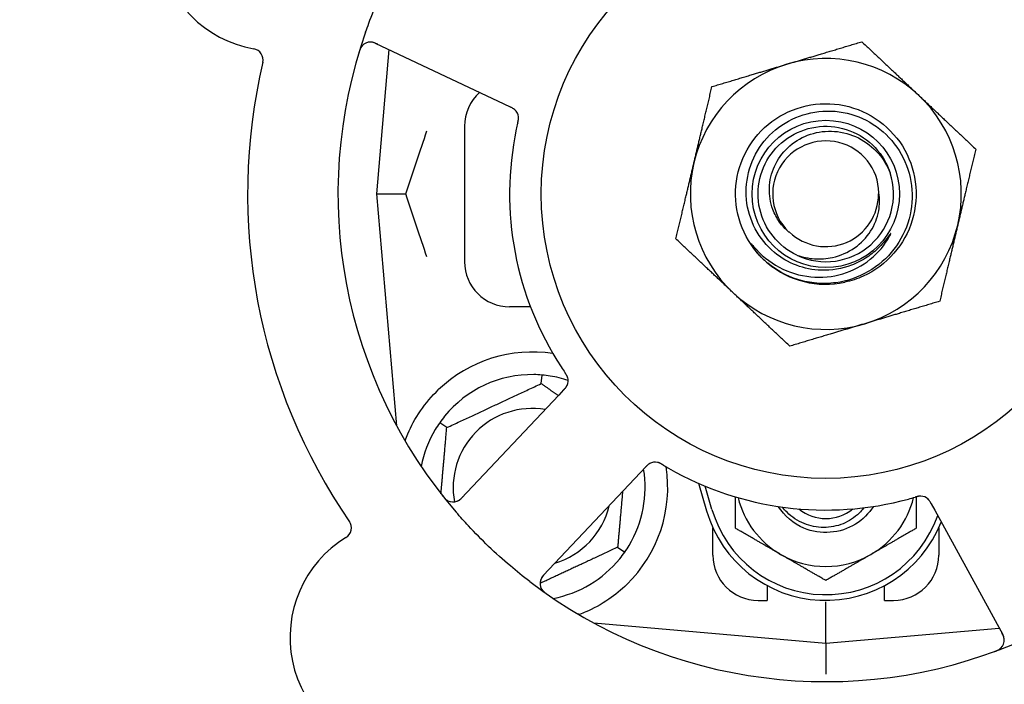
# Model space of a CAD drawing. Header units: inches. Extents: x 18 to 846, y -44 to 561.
# Tile 78 of 256: x 115.67 to 118.39, y 167.84 to 169.68. Entities that reach past the tile are written whole.
import ezdxf

# ---------------------------------------------------------------- set-up
doc = ezdxf.new("R2010")
doc.units = ezdxf.units.IN
doc.header["$LTSCALE"] = 24
doc.header["$MEASUREMENT"] = 0
doc.layers.add('Dimension (ANSI)', color=7, linetype='Continuous', lineweight=25)
doc.layers.add('Visible (ANSI)', color=7, linetype='Continuous', lineweight=30)
doc.styles.add('Note Text (ANSI)', font='tahoma.ttf')
doc.dimstyles.new('SB Fraction-16 (ANSI)', dxfattribs={"dimscale": 24, "dimtxt": 0.125, "dimasz": 0.098425, "dimexe": 0.125, "dimexo": 0.0625, "dimgap": 0.031496, "dimtad": 0, "dimtih": 1, "dimtoh": 1, "dimdec": 4, "dimrnd": 1e-08, "dimzin": 0, "dimdsep": 46, "dimlunit": 5, "dimtxsty": 'Note Text (ANSI)', "dimcen": 0.09, "dimdle": 0.393701, "dimclrd": 256, "dimclre": 256, "dimclrt": 256, "dimadec": 0, "dimazin": 3, "dimtfac": 0.96, "dimtofl": 0, "dimtmove": 0, "dimatfit": 3, "dimfxl": 1, "dimfrac": 2, "dimtolj": 1, "dimtzin": 12, "dimlwd": -1, "dimlwe": -1, "dimarcsym": 0})

# ---------------------------------------------------------------- blocks, each defined once
blk = doc.blocks.new('*D15')
at = {"layer": 'Defpoints', "color": 0, "transparency": 16777216}
for p in [(120.7887, 378.5815), (45.556, 94.8698), (90.6637, 94.8698)]:
    blk.add_point(p, dxfattribs=at)
at = {"layer": 'Dimension (ANSI)', "transparency": 16777216}
for p, q in [((119.2887, 378.5815), (42.556, 378.5815)), ((45.556, 376.2193), (45.556, 240.3754)), ((45.556, 97.232), (45.556, 235.0759)), ((89.1637, 94.8698), (42.556, 94.8698))]:
    blk.add_line(p, q, dxfattribs=at)
for points in [[(45.1623, 376.2193), (45.9497, 376.2193), (45.556, 378.5815)], [(45.1623, 97.232), (45.9497, 97.232), (45.556, 94.8698)]]:
    blk.add_solid(points, dxfattribs=at)
at = {"layer": 'Dimension (ANSI)', "transparency": 16777216, "insert": (36.4159, 239.6195), "char_height": 3, "attachment_point": 1, "style": 'Note Text (ANSI)'}
blk.add_mtext('\\A1;283 11/16', dxfattribs=at)

msp = doc.modelspace()

# ---------------------------------------------------------------- linework, layer by layer
at = {"layer": 'Visible (ANSI)'}
for p, q in [((116.65283, 169.61697), (117.00809, 169.44891)), ((116.69068, 169.59906), (116.65573, 169.19953)), ((117.00809, 169.44891), (117.02608, 169.4404)), ((116.89948, 169.38703), (116.89948, 169.01203)), ((116.65573, 169.19953), (116.7372, 169.19953)), ((116.65573, 169.19953), (116.7119, 168.55755)), ((117.08219, 168.88703), (117.02448, 168.88703)), ((117.11214, 168.67461), (117.11422, 168.69834)), ((117.17385, 168.65699), (117.16022, 168.64253)), ((117.16022, 168.64253), (116.8906, 168.35659)), ((116.85051, 168.55261), (116.831, 168.56628)), ((117.38686, 168.42884), (117.40051, 168.44331)), ((117.11724, 168.14289), (117.38686, 168.42884)), ((117.54715, 168.39861), (117.56948, 168.32203)), ((117.58448, 168.32641), (117.56573, 168.39068)), ((118.19124, 168.34176), (118.20077, 168.32433)), ((118.20077, 168.32433), (118.38941, 167.97955)), ((117.58698, 168.19953), (117.58698, 168.27508)), ((118.21198, 168.27508), (118.21198, 168.19953)), ((117.32345, 168.22146), (117.34297, 168.20779)), ((117.73698, 168.11537), (117.73698, 168.07453)), ((118.06198, 168.07453), (118.06198, 168.11537)), ((117.71198, 168.07453), (117.73698, 168.07453)), ((117.89948, 167.95578), (117.89948, 168.07037)), ((118.06198, 168.07453), (118.08698, 168.07453)), ((117.2575, 168.01195), (117.89948, 167.95578)), ((117.26073, 168.01167), (117.26073, 168.01021)), ((117.89948, 167.95578), (118.37944, 167.99777)), ((117.89948, 167.95578), (117.89948, 167.86979))]:
    msp.add_line(p, q, dxfattribs=at)
for radius in [0.7875, 0.20385]:
    msp.add_circle((117.89948, 169.19953), radius, dxfattribs=at)
for centre, radius, start, end in [((117.89948, 169.19953), 1.35, 16.62287, 76.74397), ((116.37405, 169.92114), 0.325, 49.56477, 259.80207), ((117.89948, 169.19953), 0.875, 24.19111, 69.17573), ((117.89948, 169.19953), 1.35, 160.62287, 220.74397), ((116.63947, 169.58872), 0.03125, 64.68342, 162.83549), ((116.31098, 169.57052), 0.03125, 346.85452, 79.80207), ((117.89948, 169.19953), 1.6, 166.81714, 214.5497), ((117.89948, 169.19953), 0.375, 106.68342, 166.68342), ((117.89948, 169.19953), 0.375, 46.68342, 106.68342), ((117.02448, 169.38703), 0.125, 131.64189, 180), ((117.89948, 169.19953), 0.375, 346.68342, 46.68342), ((117.01793, 169.40968), 0.03125, 5.46904, 47.46837), ((117.89948, 169.19953), 0.875, 168.19111, 213.17573), ((117.89948, 169.19953), 0.14696, 1.25861, 225.29572), ((117.89948, 169.19953), 0.375, 166.68342, 226.68342), ((117.89948, 169.19953), 0.1875, 244.71096, 18.15663), ((117.89948, 169.19953), 0.14583, 226.55117, 0.00317), ((117.89948, 169.19953), 0.375, 286.68342, 346.68342), ((117.02448, 169.01203), 0.125, 180, 270), ((117.89948, 169.19953), 0.25, 226.19222, 229.96044), ((117.89948, 169.19953), 0.25, 229.96044, 282.10596), ((117.89948, 169.19953), 0.375, 226.68342, 286.68342), ((117.08698, 168.38703), 0.375, 81.21293, 133.75453), ((117.08698, 168.38703), 0.3125, 89.15807, 140.84193), ((117.08698, 168.38703), 0.3125, 71.46237, 80.84193), ((117.15509, 168.68265), 0.03125, 334.67765, 16.13682), ((117.08698, 168.38703), 0.21875, 80.57954, 190.53406), ((117.08698, 168.38703), 0.3125, 149.15807, 169.28378), ((117.08698, 168.38703), 0.375, 314.27762, 8.78707), ((117.08698, 168.38703), 0.3125, 329.15807, 9.35248), ((117.4272, 168.42607), 0.03125, 77.46904, 119.46837), ((117.89948, 169.19953), 0.875, 240.19111, 285.17573), ((116.86787, 168.37803), 0.03125, 218.53135, 316.68342), ((117.89948, 168.41828), 0.25, 193.73904, 240), ((117.89948, 168.41828), 0.25, 300, 346.26096), ((118.16104, 168.33185), 0.03125, 46.67765, 88.13682), ((117.08698, 168.38703), 0.21875, 286.71618, 346.65066), ((117.89948, 168.41828), 0.11727, 230.56429, 309.43571), ((117.89948, 168.41828), 0.34375, 196.2602, 338.3076), ((117.89948, 168.41828), 0.32812, 196.2602, 340.60541), ((116.55532, 168.27529), 0.03125, 301.56477, 34.51231), ((116.74181, 167.97175), 0.325, 121.56477, 331.80207), ((117.71198, 168.19953), 0.125, 180, 270), ((117.89948, 168.41828), 0.25, 240, 300), ((118.08698, 168.19953), 0.125, 270, 0), ((117.08698, 168.38703), 0.3125, 280.71622, 320.84193), ((117.13998, 168.12145), 0.03125, 136.68342, 234.83549), ((117.89948, 169.19953), 1.35, 232.62287, 292.74397), ((118.36199, 167.96455), 0.03125, 290.53135, 28.68342)]:
    msp.add_arc(centre, radius, start, end, dxfattribs=at)
for points, knots in [([(116.62595, 169.64744), (116.62884, 169.65566), (116.63181, 169.66384), (116.64348, 169.69509), (116.65266, 169.71774), (116.66969, 169.75671), (116.67725, 169.7731), (116.69185, 169.80316), (116.69879, 169.81685), (116.71837, 169.85389), (116.73149, 169.87705), (116.74542, 169.9)], [-0.73117437, -0.73117437, -0.73117437, -0.73117437, -0.66329539, -0.66329539, -0.47009836, -0.47009836, -0.32966499, -0.32966499, -0.20932583, -0.20932583, 0, 0, 0, 0]), ([(116.61659, 169.61001), (116.6164, 169.60979), (116.61616, 169.60952), (116.61539, 169.6086), (116.61483, 169.60785), (116.61366, 169.60611), (116.613, 169.60503), (116.61199, 169.60308), (116.61169, 169.60245), (116.61095, 169.60085), (116.61052, 169.59984), (116.60966, 169.59766), (116.60924, 169.59648), (116.60861, 169.59462), (116.60838, 169.59391), (116.60795, 169.59253), (116.60774, 169.59185), (116.60753, 169.59116)], [0.051298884, 0.051298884, 0.051298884, 0.051298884, 0.057269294, 0.057269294, 0.069785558, 0.069785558, 0.083632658, 0.083632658, 0.089458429, 0.089458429, 0.097820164, 0.097820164, 0.107290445, 0.107290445, 0.113094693, 0.113094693, 0.118968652, 0.118968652, 0.118968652, 0.118968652]), ([(116.66016, 169.6135), (116.65931, 169.6139), (116.65845, 169.61431), (116.6551, 169.61586), (116.6526, 169.61692), (116.6483, 169.61843), (116.64642, 169.61895), (116.6433, 169.6196), (116.64186, 169.61979), (116.63959, 169.61993), (116.63873, 169.61994), (116.63783, 169.61992), (116.63764, 169.61991), (116.63747, 169.6199)], [0, 0, 0, 0, 0.007248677, 0.007248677, 0.028564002, 0.028564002, 0.047482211, 0.047482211, 0.065361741, 0.065361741, 0.076705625, 0.076705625, 0.079955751, 0.079955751, 0.079955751, 0.079955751]), ([(117.72642, 169.01912), (117.67576, 169.06771), (117.6471, 169.13843), (117.64964, 169.20858), (117.65218, 169.27871), (117.68586, 169.34715), (117.73987, 169.39195), (117.79387, 169.43675), (117.86733, 169.45719), (117.9367, 169.44675), (118.00769, 169.43606), (118.07318, 169.39313), (118.11131, 169.33231), (118.14904, 169.2721), (118.15935, 169.19542), (118.13885, 169.12739), (118.11837, 169.05944), (118.0675, 169.00127), (118.00288, 168.97192), (117.98656, 168.96451), (117.96943, 168.95896), (117.9519, 168.95529)], [5.2445607, 5.2445607, 5.2445607, 5.2445607, 6.086966, 6.086966, 6.086966, 6.9291128, 6.9291128, 6.9291128, 7.7710085, 7.7710085, 7.7710085, 8.6324711, 8.6324711, 8.6324711, 9.4850832, 9.4850832, 9.4850832, 10.3367446, 10.3367446, 10.3367446, 10.5518672, 10.5518672, 10.5518672, 10.5518672]), ([(117.03998, 169.43183), (117.03992, 169.43189), (117.03984, 169.43196), (117.03962, 169.43217), (117.03946, 169.43232), (117.03872, 169.433), (117.038, 169.4336), (117.03618, 169.43496), (117.03499, 169.43575), (117.03247, 169.43723), (117.03113, 169.43794), (117.02918, 169.43891), (117.02857, 169.43921), (117.02764, 169.43966), (117.02733, 169.43981), (117.02672, 169.4401), (117.02642, 169.44024), (117.02612, 169.44038)], [0.038929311, 0.038929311, 0.038929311, 0.038929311, 0.040726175, 0.040726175, 0.043941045, 0.043941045, 0.054249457, 0.054249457, 0.066768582, 0.066768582, 0.078206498, 0.078206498, 0.083402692, 0.083402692, 0.086046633, 0.086046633, 0.088630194, 0.088630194, 0.088630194, 0.088630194]), ([(117.0394, 169.4324), (117.0394, 169.4324), (117.0394, 169.4324), (117.03935, 169.43245), (117.03918, 169.4326), (117.03867, 169.43306), (117.03826, 169.43342), (117.03731, 169.43418), (117.03678, 169.43458), (117.03608, 169.43507), (117.0359, 169.43519), (117.03457, 169.43607), (117.03299, 169.437), (117.03037, 169.43834), (117.02958, 169.43873), (117.02834, 169.43933), (117.02791, 169.43953), (117.02703, 169.43995), (117.02657, 169.44017), (117.02612, 169.44038)], [0.028019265, 0.028019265, 0.028019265, 0.028019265, 0.028672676, 0.028672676, 0.033062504, 0.033062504, 0.040781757, 0.040781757, 0.051074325, 0.051074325, 0.054504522, 0.054504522, 0.07506277, 0.07506277, 0.083066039, 0.083066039, 0.087153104, 0.087153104, 0.091266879, 0.091266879, 0.091266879, 0.091266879]), ([(117.8867, 168.9883), (117.86321, 168.98907), (117.84002, 168.99375), (117.79591, 169.01055), (117.77531, 169.02262), (117.73543, 169.05586), (117.71753, 169.078), (117.69102, 169.12813), (117.68278, 169.1557), (117.67724, 169.21272), (117.68011, 169.24165), (117.69681, 169.29708), (117.71059, 169.32301), (117.74747, 169.36839), (117.77029, 169.38734), (117.82216, 169.41561), (117.85075, 169.42455), (117.91006, 169.43107), (117.9402, 169.42846), (117.9981, 169.4118), (118.02527, 169.39781), (118.07296, 169.36004), (118.09297, 169.33655), (118.12304, 169.28299), (118.13272, 169.25338), (118.14027, 169.19182), (118.13796, 169.16045), (118.12141, 169.10007), (118.10723, 169.07167), (118.06863, 169.02162), (118.0445, 169.00054), (117.98928, 168.96861), (117.95866, 168.95817), (117.92691, 168.95386)], [-3.5801326, -3.5801326, -3.5801326, -3.5801326, -3.4004535, -3.4004535, -3.2191752, -3.2191752, -3.0035583, -3.0035583, -2.7857358, -2.7857358, -2.5657084, -2.5657084, -2.3434763, -2.3434763, -2.1190401, -2.1190401, -1.8924003, -1.8924003, -1.6635571, -1.6635571, -1.4325112, -1.4325112, -1.1992628, -1.1992628, -0.9638125, -0.9638125, -0.7261606, -0.7261606, -0.4863077, -0.4863077, -0.244254, -0.244254, 0, 0, 0, 0]), ([(117.04698, 169.39667), (117.04687, 169.39621), (117.04676, 169.39571), (117.04663, 169.39517), (117.04554, 169.3904), (117.0441, 169.38386), (117.043, 169.3786)], [0.48080563, 0.48080563, 0.48080563, 0.48080563, 0.5329828, 0.5329828, 0.5329828, 1, 1, 1, 1]), ([(117.04699, 169.39671), (117.04705, 169.397), (117.04712, 169.39729), (117.0473, 169.39808), (117.04741, 169.39858), (117.04776, 169.40013), (117.04799, 169.4012), (117.04841, 169.40343), (117.04861, 169.40462), (117.04893, 169.40696), (117.04903, 169.40808), (117.04914, 169.41029), (117.04912, 169.41129), (117.04905, 169.41253), (117.04902, 169.41286), (117.04899, 169.41312)], [0.001596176, 0.001596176, 0.001596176, 0.001596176, 0.003937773, 0.003937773, 0.007842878, 0.007842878, 0.016055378, 0.016055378, 0.025513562, 0.025513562, 0.03719134, 0.03719134, 0.0541939, 0.0541939, 0.061558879, 0.061558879, 0.061558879, 0.061558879]), ([(117.04699, 169.39671), (117.04711, 169.39724), (117.04723, 169.39777), (117.04748, 169.39883), (117.0476, 169.39936), (117.04799, 169.40114), (117.04824, 169.40239), (117.04861, 169.40443), (117.04874, 169.40527), (117.04899, 169.4072), (117.04907, 169.40821), (117.04915, 169.41001), (117.04914, 169.41082), (117.04909, 169.4121), (117.04905, 169.41264), (117.04901, 169.41295), (117.04901, 169.413), (117.04901, 169.41301), (117.04901, 169.41301), (117.04901, 169.41301)], [0, 0, 0, 0, 0.004180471, 0.004180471, 0.008305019, 0.008305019, 0.018114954, 0.018114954, 0.025612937, 0.025612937, 0.036850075, 0.036850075, 0.047489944, 0.047489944, 0.05608938, 0.05608938, 0.05828692, 0.05828692, 0.058652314, 0.058652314, 0.058652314, 0.058652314]), ([(117.81938, 169.03), (117.7681, 169.05423), (117.72906, 169.10294), (117.71658, 169.15828), (117.7041, 169.2136), (117.71844, 169.27435), (117.75435, 169.31825), (117.79019, 169.36206), (117.84673, 169.38815), (117.90332, 169.38699), (117.96001, 169.38583), (118.01553, 169.35734), (118.04953, 169.31196), (118.06176, 169.29565), (118.0711, 169.27728), (118.07737, 169.2579)], [5.153766, 5.153766, 5.153766, 5.153766, 6.061332, 6.061332, 6.061332, 6.968806, 6.968806, 6.968806, 7.8744508, 7.8744508, 7.8744508, 8.7817425, 8.7817425, 8.7817425, 9.107885, 9.107885, 9.107885, 9.107885]), ([(117.7961, 169.09508), (117.78692, 169.10288), (117.77873, 169.11179), (117.76389, 169.13247), (117.75758, 169.14435), (117.74588, 169.17579), (117.74266, 169.19588), (117.74405, 169.23673), (117.74885, 169.25709), (117.76614, 169.29538), (117.77866, 169.31285), (117.81004, 169.34246), (117.82875, 169.35416), (117.8701, 169.37002), (117.89241, 169.37382), (117.93782, 169.37273), (117.96046, 169.36764), (118.00308, 169.34891), (118.02255, 169.33526), (118.05564, 169.30092), (118.06877, 169.2804), (118.07765, 169.25796)], [-1.5503297, -1.5503297, -1.5503297, -1.5503297, -1.4577971, -1.4577971, -1.3550285, -1.3550285, -1.200467, -1.200467, -1.0416694, -1.0416694, -0.8786368, -0.8786368, -0.7113708, -0.7113708, -0.5398726, -0.5398726, -0.3641439, -0.3641439, -0.1841858, -0.1841858, 0, 0, 0, 0]), ([(117.81938, 169.03), (117.83511, 169.02452), (117.8515, 169.02117), (117.88488, 169.01903), (117.90171, 169.02029), (117.94006, 169.02879), (117.96086, 169.03782), (117.99688, 169.06297), (118.01196, 169.07853), (118.03457, 169.11383), (118.0422, 169.13302), (118.04877, 169.16957), (118.049, 169.18634), (118.0464, 169.20276)], [-0.89666376, -0.89666376, -0.89666376, -0.89666376, -0.7697294, -0.7697294, -0.64162523, -0.64162523, -0.47009117, -0.47009117, -0.30597672, -0.30597672, -0.14928046, -0.14928046, -0.02134877, -0.02134877, -0.02134877, -0.02134877]), ([(117.69967, 169.05399), (117.7195, 169.03065), (117.7435, 169.01121), (117.79771, 168.98229), (117.82746, 168.97318), (117.88787, 168.96715), (117.9179, 168.96996), (117.97427, 168.98685), (118.00014, 169.00044), (118.04438, 169.03636), (118.06252, 169.05805), (118.0759, 169.08266)], [-1.1317323, -1.1317323, -1.1317323, -1.1317323, -0.8984595, -0.8984595, -0.6634575, -0.6634575, -0.435379, -0.435379, -0.2142259, -0.2142259, 0, 0, 0, 0]), ([(118.0759, 169.08266), (118.0767, 169.08413), (118.07756, 169.08579), (118.07853, 169.0879), (118.07895, 169.08888), (118.07919, 169.08969), (118.07923, 169.08985), (118.07925, 169.09003), (118.07925, 169.09008), (118.07924, 169.09015), (118.07923, 169.09017), (118.07921, 169.0902), (118.0792, 169.09021), (118.07917, 169.09023), (118.07916, 169.09023), (118.07912, 169.09023), (118.07909, 169.09022), (118.07902, 169.09019), (118.07897, 169.09016), (118.07878, 169.09002), (118.07859, 169.08984), (118.07773, 169.08887), (118.07677, 169.08759), (118.07103, 169.0798), (118.06154, 169.06613), (118.04634, 169.05109)], [-0.32002064, -0.32002064, -0.32002064, -0.32002064, -0.25037654, -0.25037654, -0.22022079, -0.22022079, -0.21319305, -0.21319305, -0.21059304, -0.21059304, -0.20923641, -0.20923641, -0.20821255, -0.20821255, -0.20712521, -0.20712521, -0.2055378, -0.2055378, -0.20262718, -0.20262718, -0.19315319, -0.19315319, -0.1629071, -0.1629071, 0, 0, 0, 0]), ([(117.72642, 169.01912), (117.71859, 169.02666), (117.71123, 169.0348), (117.69921, 169.05036), (117.69553, 169.05612), (117.6937, 169.05949), (117.69337, 169.06012), (117.69316, 169.06068), (117.69312, 169.06081), (117.6931, 169.06094), (117.6931, 169.06098), (117.6931, 169.06104), (117.69311, 169.06105), (117.69312, 169.06108), (117.69313, 169.06109), (117.69315, 169.0611), (117.69316, 169.06111), (117.6932, 169.06111), (117.69322, 169.06111), (117.6933, 169.06108), (117.69335, 169.06105), (117.6942, 169.06048), (117.69653, 169.05769), (117.69967, 169.05399)], [-0.28928031, -0.28928031, -0.28928031, -0.28928031, -0.16787143, -0.16787143, -0.06646306, -0.06646306, -0.04917499, -0.04917499, -0.04476579, -0.04476579, -0.04306859, -0.04306859, -0.04215282, -0.04215282, -0.04143605, -0.04143605, -0.040655, -0.040655, -0.03948059, -0.03948059, -0.0370912, -0.0370912, 0, 0, 0, 0]), ([(118.04634, 169.05109), (118.03643, 169.04128), (118.02566, 169.03246), (118.00049, 169.01559), (117.98591, 169.00806), (117.94382, 168.99207), (117.91533, 168.98735), (117.8867, 168.9883)], [-0.44935864, -0.44935864, -0.44935864, -0.44935864, -0.34320731, -0.34320731, -0.21838639, -0.21838639, 0, 0, 0, 0]), ([(117.92691, 168.95386), (117.90945, 168.9515), (117.89178, 168.95105), (117.85639, 168.954), (117.83877, 168.95746), (117.79129, 168.97233), (117.76301, 168.98774), (117.73865, 169.00813)], [-0.51193076, -0.51193076, -0.51193076, -0.51193076, -0.37804019, -0.37804019, -0.24204071, -0.24204071, 0, 0, 0, 0]), ([(117.18531, 168.6906), (117.18525, 168.69083), (117.18516, 168.69112), (117.1849, 168.69196), (117.18469, 168.69256), (117.1842, 168.69381), (117.18393, 168.69446), (117.18332, 168.69574), (117.18301, 168.69636), (117.18222, 168.69783), (117.1817, 168.69873), (117.18091, 168.70003), (117.18067, 168.70042), (117.17978, 168.70182), (117.17909, 168.70286), (117.17818, 168.7042), (117.17796, 168.70453), (117.17763, 168.70501), (117.17753, 168.70515), (117.17743, 168.7053)], [0.044252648, 0.044252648, 0.044252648, 0.044252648, 0.050671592, 0.050671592, 0.061250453, 0.061250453, 0.071050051, 0.071050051, 0.078610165, 0.078610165, 0.087196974, 0.087196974, 0.090753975, 0.090753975, 0.100050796, 0.100050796, 0.103147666, 0.103147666, 0.104517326, 0.104517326, 0.104517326, 0.104517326]), ([(117.18522, 168.69097), (117.18522, 168.69097), (117.18521, 168.691), (117.18517, 168.69113), (117.18513, 168.69126), (117.185, 168.69169), (117.18489, 168.69204), (117.18449, 168.6932), (117.18414, 168.69407), (117.1833, 168.69589), (117.18282, 168.69682), (117.18161, 168.69895), (117.18085, 168.70019), (117.17931, 168.70255), (117.17852, 168.7037), (117.17765, 168.70498), (117.17754, 168.70514), (117.17743, 168.7053)], [0.030853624, 0.030853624, 0.030853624, 0.030853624, 0.032941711, 0.032941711, 0.036385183, 0.036385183, 0.042347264, 0.042347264, 0.055267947, 0.055267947, 0.065838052, 0.065838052, 0.077516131, 0.077516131, 0.087897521, 0.087897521, 0.089364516, 0.089364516, 0.089364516, 0.089364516]), ([(116.7351, 168.51645), (116.73751, 168.52306), (116.74011, 168.52969), (116.7514, 168.55579), (116.76311, 168.57783), (116.7921, 168.62009), (116.80931, 168.64035), (116.82764, 168.6579)], [1.38940877, 1.38940877, 1.38940877, 1.38940877, 1.45134152, 1.45134152, 1.64787025, 1.64787025, 1.84130789, 1.84130789, 1.84130789, 1.84130789]), ([(117.17385, 168.65699), (117.17421, 168.65738), (117.17458, 168.65777), (117.17529, 168.65852), (117.17563, 168.65889), (117.1764, 168.65972), (117.17683, 168.66018), (117.17832, 168.66184), (117.17924, 168.66293), (117.18061, 168.6647), (117.18117, 168.6655), (117.18211, 168.66699), (117.1825, 168.66765), (117.1831, 168.66878), (117.18334, 168.66929), (117.18348, 168.66958), (117.1835, 168.66962), (117.1835, 168.66962), (117.1835, 168.66962), (117.1835, 168.66962)], [0, 0, 0, 0, 0.004355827, 0.004355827, 0.0086878, 0.0086878, 0.014307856, 0.014307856, 0.029588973, 0.029588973, 0.043844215, 0.043844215, 0.05417139, 0.05417139, 0.061954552, 0.061954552, 0.063871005, 0.063871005, 0.063878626, 0.063878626, 0.063878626, 0.063878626]), ([(117.17388, 168.65702), (117.17409, 168.65724), (117.17429, 168.65746), (117.17541, 168.65865), (117.17635, 168.65966), (117.17825, 168.66181), (117.17923, 168.66298), (117.18085, 168.66513), (117.18154, 168.66614), (117.18272, 168.66808), (117.18322, 168.66905), (117.18361, 168.66988), (117.18367, 168.67), (117.18371, 168.67011)], [0, 0, 0, 0, 0.002309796, 0.002309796, 0.012623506, 0.012623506, 0.024338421, 0.024338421, 0.035397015, 0.035397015, 0.047442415, 0.047442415, 0.049661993, 0.049661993, 0.049661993, 0.049661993]), ([(117.41296, 168.45389), (117.41288, 168.45384), (117.41279, 168.4538), (117.41252, 168.45365), (117.41232, 168.45354), (117.41145, 168.45304), (117.41066, 168.45254), (117.4088, 168.45124), (117.40768, 168.45035), (117.4055, 168.44841), (117.40441, 168.44736), (117.40288, 168.4458), (117.4024, 168.44531), (117.4017, 168.44457), (117.40146, 168.44432), (117.40099, 168.44383), (117.40077, 168.44359), (117.40054, 168.44335)], [0.038929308, 0.038929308, 0.038929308, 0.038929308, 0.040726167, 0.040726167, 0.043941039, 0.043941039, 0.054249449, 0.054249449, 0.066768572, 0.066768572, 0.07820649, 0.07820649, 0.083402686, 0.083402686, 0.086046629, 0.086046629, 0.08863019, 0.08863019, 0.08863019, 0.08863019]), ([(117.41224, 168.45351), (117.41224, 168.45351), (117.41223, 168.45351), (117.41217, 168.45347), (117.41197, 168.45336), (117.41138, 168.45302), (117.41091, 168.45274), (117.40989, 168.45207), (117.40935, 168.45169), (117.40866, 168.45117), (117.40849, 168.45104), (117.40725, 168.45005), (117.40588, 168.44883), (117.40379, 168.44675), (117.40318, 168.44612), (117.40223, 168.44513), (117.4019, 168.44478), (117.40123, 168.44408), (117.40088, 168.44371), (117.40054, 168.44335)], [0.028019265, 0.028019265, 0.028019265, 0.028019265, 0.028672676, 0.028672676, 0.033062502, 0.033062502, 0.040781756, 0.040781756, 0.051074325, 0.051074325, 0.054504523, 0.054504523, 0.075062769, 0.075062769, 0.083066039, 0.083066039, 0.087153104, 0.087153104, 0.091266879, 0.091266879, 0.091266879, 0.091266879]), ([(117.44852, 168.44969), (117.44827, 168.44985), (117.44801, 168.45), (117.44731, 168.45042), (117.44688, 168.45068), (117.44551, 168.45148), (117.44456, 168.45203), (117.44257, 168.45313), (117.4415, 168.45368), (117.43937, 168.45471), (117.43834, 168.45515), (117.43628, 168.45594), (117.43532, 168.45623), (117.43412, 168.45654), (117.43378, 168.45662), (117.43353, 168.45667)], [0.001596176, 0.001596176, 0.001596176, 0.001596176, 0.00393777, 0.00393777, 0.007842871, 0.007842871, 0.016055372, 0.016055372, 0.025513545, 0.025513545, 0.037191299, 0.037191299, 0.054193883, 0.054193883, 0.061558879, 0.061558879, 0.061558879, 0.061558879]), ([(117.44852, 168.44969), (117.44805, 168.44997), (117.44759, 168.45026), (117.44665, 168.45082), (117.44618, 168.45109), (117.44462, 168.45201), (117.44351, 168.45264), (117.44168, 168.45362), (117.44092, 168.45401), (117.43916, 168.45484), (117.43823, 168.45523), (117.43654, 168.45586), (117.43577, 168.45611), (117.43453, 168.45645), (117.43401, 168.45657), (117.4337, 168.45664), (117.43366, 168.45665), (117.43364, 168.45665), (117.43364, 168.45665), (117.43364, 168.45665)], [0, 0, 0, 0, 0.004180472, 0.004180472, 0.008305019, 0.008305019, 0.018114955, 0.018114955, 0.025612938, 0.025612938, 0.036850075, 0.036850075, 0.047489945, 0.047489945, 0.056089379, 0.056089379, 0.05828692, 0.05828692, 0.058652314, 0.058652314, 0.058652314, 0.058652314]), ([(117.44855, 168.44967), (117.44896, 168.44943), (117.4494, 168.44916), (117.44987, 168.44888), (117.45408, 168.44637), (117.45985, 168.44298), (117.46451, 168.44031)], [0.48080563, 0.48080563, 0.48080563, 0.48080563, 0.5329828, 0.5329828, 0.5329828, 1, 1, 1, 1]), ([(116.83903, 168.3641), (116.83942, 168.36361), (116.8398, 168.36312), (116.84085, 168.36181), (116.84153, 168.36098), (116.84283, 168.35946), (116.84344, 168.35877), (116.84505, 168.35703), (116.84608, 168.35598), (116.84795, 168.35425), (116.84881, 168.35351), (116.85033, 168.35232), (116.851, 168.35184), (116.85239, 168.35092), (116.85308, 168.35052), (116.85387, 168.35009), (116.85404, 168.35001), (116.85418, 168.34993)], [0, 0, 0, 0, 0.005149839, 0.005149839, 0.013554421, 0.013554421, 0.020527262, 0.020527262, 0.031641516, 0.031641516, 0.041623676, 0.041623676, 0.051235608, 0.051235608, 0.063734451, 0.063734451, 0.067355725, 0.067355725, 0.067355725, 0.067355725]), ([(116.87746, 168.34829), (116.87774, 168.34838), (116.87809, 168.34851), (116.87976, 168.34916), (116.88135, 168.34991), (116.88407, 168.35153), (116.88532, 168.35239), (116.88837, 168.35477), (116.8902, 168.35641), (116.89274, 168.35891), (116.89347, 168.35966), (116.89486, 168.3611), (116.89552, 168.3618), (116.89618, 168.3625)], [0.058736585, 0.058736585, 0.058736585, 0.058736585, 0.064782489, 0.064782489, 0.086145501, 0.086145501, 0.103238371, 0.103238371, 0.123434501, 0.123434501, 0.131598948, 0.131598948, 0.13893919, 0.13893919, 0.13893919, 0.13893919]), ([(118.16244, 168.36307), (118.16244, 168.36307), (118.16241, 168.36307), (118.16227, 168.36308), (118.16213, 168.36308), (118.16168, 168.36309), (118.16132, 168.36309), (118.16009, 168.36307), (118.15915, 168.36301), (118.15716, 168.36277), (118.15613, 168.3626), (118.15373, 168.36211), (118.15232, 168.36177), (118.14959, 168.36103), (118.14826, 168.36064), (118.14677, 168.36021), (118.14659, 168.36015), (118.1464, 168.3601)], [0.030853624, 0.030853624, 0.030853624, 0.030853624, 0.032941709, 0.032941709, 0.03638518, 0.03638518, 0.042347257, 0.042347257, 0.055267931, 0.055267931, 0.065838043, 0.065838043, 0.077516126, 0.077516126, 0.087897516, 0.087897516, 0.089364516, 0.089364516, 0.089364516, 0.089364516]), ([(118.16281, 168.36305), (118.16258, 168.36306), (118.16228, 168.36307), (118.1614, 168.36308), (118.16076, 168.36307), (118.15942, 168.36299), (118.15871, 168.36293), (118.15731, 168.36275), (118.15663, 168.36264), (118.15498, 168.36234), (118.15397, 168.36213), (118.15249, 168.36178), (118.15204, 168.36167), (118.15043, 168.36125), (118.14923, 168.36092), (118.14768, 168.36047), (118.14729, 168.36036), (118.14674, 168.3602), (118.14657, 168.36015), (118.1464, 168.3601)], [0.044252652, 0.044252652, 0.044252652, 0.044252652, 0.050671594, 0.050671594, 0.061250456, 0.061250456, 0.071050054, 0.071050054, 0.078610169, 0.078610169, 0.087196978, 0.087196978, 0.090753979, 0.090753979, 0.100050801, 0.100050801, 0.10314767, 0.10314767, 0.10451733, 0.10451733, 0.10451733, 0.10451733]), ([(118.19122, 168.3418), (118.19107, 168.34206), (118.19093, 168.34232), (118.19014, 168.34376), (118.18948, 168.34496), (118.18802, 168.34744), (118.18721, 168.34873), (118.18566, 168.35094), (118.18491, 168.35191), (118.18343, 168.35363), (118.18266, 168.3544), (118.18199, 168.35503), (118.1819, 168.35512), (118.18181, 168.3552)], [0, 0, 0, 0, 0.002309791, 0.002309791, 0.012623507, 0.012623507, 0.024338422, 0.024338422, 0.035397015, 0.035397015, 0.047442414, 0.047442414, 0.049661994, 0.049661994, 0.049661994, 0.049661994]), ([(118.19124, 168.34177), (118.19098, 168.34223), (118.19073, 168.3427), (118.19023, 168.3436), (118.18999, 168.34404), (118.18943, 168.34504), (118.18912, 168.34558), (118.18801, 168.34751), (118.18725, 168.34872), (118.18599, 168.35057), (118.18541, 168.35136), (118.18429, 168.35271), (118.18377, 168.35328), (118.18289, 168.3542), (118.18248, 168.35459), (118.18224, 168.35481), (118.18221, 168.35484), (118.18221, 168.35484), (118.18221, 168.35484), (118.18221, 168.35484)], [0, 0, 0, 0, 0.004355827, 0.004355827, 0.008687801, 0.008687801, 0.014307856, 0.014307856, 0.029588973, 0.029588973, 0.043844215, 0.043844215, 0.054171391, 0.054171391, 0.061954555, 0.061954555, 0.063871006, 0.063871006, 0.063878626, 0.063878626, 0.063878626, 0.063878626]), ([(118.03111, 168.33471), (118.01857, 168.31491), (118.00174, 168.29784), (117.98181, 168.28549), (117.93956, 168.25929), (117.88451, 168.255), (117.83871, 168.27433), (117.80965, 168.2866), (117.78481, 168.30818), (117.7678, 168.33471)], [6.8488771, 6.8488771, 6.8488771, 6.8488771, 7.2990044, 7.2990044, 7.2990044, 8.2534333, 8.2534333, 8.2534333, 8.8590861, 8.8590861, 8.8590861, 8.8590861]), ([(118.00468, 168.33088), (118.00077, 168.32574), (117.99649, 168.32088), (117.97901, 168.30364), (117.96378, 168.29362), (117.93007, 168.27981), (117.91188, 168.27627), (117.87486, 168.27631), (117.8564, 168.28), (117.82163, 168.29432), (117.8057, 168.30492), (117.78762, 168.32283), (117.78332, 168.3277), (117.77936, 168.33282)], [-1.06231766, -1.06231766, -1.06231766, -1.06231766, -1.01273267, -1.01273267, -0.87465824, -0.87465824, -0.73438222, -0.73438222, -0.59190522, -0.59190522, -0.44722789, -0.44722789, -0.39760805, -0.39760805, -0.39760805, -0.39760805]), ([(117.07995, 168.12675), (117.06173, 168.14066), (117.04398, 168.15496), (117.00611, 168.18706), (116.98592, 168.20523), (116.947, 168.24246), (116.92849, 168.26126), (116.89904, 168.29294), (116.88775, 168.30556), (116.87668, 168.31842)], [-0.73117336, -0.73117336, -0.73117336, -0.73117336, -0.55242948, -0.55242948, -0.34016147, -0.34016147, -0.13232742, -0.13232742, 0, 0, 0, 0]), ([(117.12281, 168.14879), (117.12216, 168.14811), (117.12151, 168.14741), (117.119, 168.14471), (117.11721, 168.14266), (117.11445, 168.13904), (117.11337, 168.13741), (117.11179, 168.13464), (117.11117, 168.13333), (117.11033, 168.13121), (117.11006, 168.1304), (117.1098, 168.12954), (117.10975, 168.12936), (117.1097, 168.1292)], [0, 0, 0, 0, 0.007248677, 0.007248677, 0.028564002, 0.028564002, 0.04748221, 0.04748221, 0.065361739, 0.065361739, 0.076705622, 0.076705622, 0.079955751, 0.079955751, 0.079955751, 0.079955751]), ([(117.34878, 168.11855), (117.33364, 168.10378), (117.31669, 168.08986), (117.27768, 168.06309), (117.25527, 168.05119), (117.22954, 168.04014), (117.22383, 168.03784), (117.21808, 168.0357)], [0.55181372, 0.55181372, 0.55181372, 0.55181372, 0.71000954, 0.71000954, 0.90366002, 0.90366002, 0.95550669, 0.95550669, 0.95550669, 0.95550669]), ([(117.11266, 168.10627), (117.11281, 168.10603), (117.11299, 168.10572), (117.11363, 168.1047), (117.11417, 168.10393), (117.11546, 168.10228), (117.11629, 168.10133), (117.11783, 168.09976), (117.11834, 168.09928), (117.11963, 168.09808), (117.12046, 168.09736), (117.12226, 168.09587), (117.12326, 168.0951), (117.12483, 168.09393), (117.12543, 168.0935), (117.12662, 168.09265), (117.1272, 168.09225), (117.12779, 168.09184)], [0.051298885, 0.051298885, 0.051298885, 0.051298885, 0.057269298, 0.057269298, 0.069785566, 0.069785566, 0.083632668, 0.083632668, 0.089458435, 0.089458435, 0.09782017, 0.09782017, 0.107290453, 0.107290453, 0.113094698, 0.113094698, 0.118968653, 0.118968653, 0.118968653, 0.118968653]), ([(118.39324, 167.96449), (118.39324, 167.96478), (118.39323, 167.96515), (118.39313, 167.96694), (118.3929, 167.96868), (118.3922, 167.97177), (118.39178, 167.97323), (118.39045, 167.97687), (118.38946, 167.97911), (118.38786, 167.98229), (118.38738, 167.98322), (118.38643, 167.98499), (118.38597, 167.98584), (118.38551, 167.98668)], [0.058736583, 0.058736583, 0.058736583, 0.058736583, 0.064782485, 0.064782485, 0.086145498, 0.086145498, 0.103238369, 0.103238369, 0.1234345, 0.1234345, 0.131598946, 0.131598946, 0.138939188, 0.138939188, 0.138939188, 0.138939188]), ([(118.36633, 167.93282), (118.36692, 167.93304), (118.3675, 167.93326), (118.36907, 167.93385), (118.37007, 167.93424), (118.37191, 167.935), (118.37276, 167.93537), (118.37492, 167.93636), (118.37623, 167.93702), (118.37846, 167.93826), (118.37942, 167.93885), (118.38102, 167.93993), (118.38169, 167.94042), (118.38299, 167.94145), (118.38359, 167.94199), (118.38424, 167.94261), (118.38437, 167.94274), (118.38449, 167.94286)], [0, 0, 0, 0, 0.005149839, 0.005149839, 0.013554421, 0.013554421, 0.020527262, 0.020527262, 0.031641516, 0.031641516, 0.041623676, 0.041623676, 0.051235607, 0.051235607, 0.06373445, 0.06373445, 0.067355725, 0.067355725, 0.067355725, 0.067355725])]:
    msp.add_open_spline(points, degree=3, knots=knots, dxfattribs=at)
for points, weights in [([(117.79182, 169.55875), (117.88808, 169.58759), (117.99922, 169.6209)], [1, 1.0379548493, 1]), ([(117.99922, 169.6209), (118.08363, 169.54131), (118.15674, 169.47237)], [1, 1.0379548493, 1]), ([(117.58443, 169.49659), (117.69557, 169.5299), (117.79182, 169.55875)], [1, 1.0379548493, 1]), ([(117.53456, 169.28591), (117.55771, 169.38369), (117.58443, 169.49659)], [1, 1.0379548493, 1]), ([(118.15674, 169.47237), (118.22985, 169.40344), (118.31427, 169.32384)], [1, 1.0379548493, 1]), ([(118.31427, 169.32384), (118.28754, 169.21094), (118.2644, 169.11316)], [1, 1.0379548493, 1]), ([(117.4847, 169.07522), (117.51142, 169.18813), (117.53456, 169.28591)], [1, 1.0379548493, 1]), ([(118.2644, 169.11316), (118.24125, 169.01538), (118.21453, 168.90247)], [1, 1.0379548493, 1]), ([(117.64222, 168.92669), (117.56911, 168.99563), (117.4847, 169.07522)], [1, 1.0379548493, 1]), ([(117.79974, 168.77816), (117.71533, 168.85776), (117.64222, 168.92669)], [1, 1.0379548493, 1]), ([(118.21453, 168.90247), (118.10339, 168.86917), (118.00714, 168.84032)], [1, 1.0379548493, 1]), ([(118.00714, 168.84032), (117.91089, 168.81147), (117.79974, 168.77816)], [1, 1.0379548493, 1]), ([(116.85051, 168.55261), (116.98133, 168.61361), (117.11214, 168.67461)], [1.04422863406, 1.20577136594, 1.04422863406]), ([(117.11214, 168.67461), (117.13675, 168.65738), (117.15932, 168.64158)], [1.04422863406, 1.07418802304, 1.09303499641]), ([(116.83452, 168.36986), (116.84199, 168.45522), (116.85051, 168.55261)], [1.11819795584, 1.14843950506, 1.04422863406]), ([(117.33696, 168.37592), (117.33069, 168.3042), (117.32345, 168.22146)], [1.12448377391, 1.13145726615, 1.04422863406]), ([(117.64948, 168.27395), (117.64948, 168.32005), (117.64948, 168.36101)], [1, 1.02228011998, 1.01840264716]), ([(118.14948, 168.36098), (118.14948, 168.32003), (118.14948, 168.27395)], [1.01840499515, 1.02227336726, 1]), ([(117.77448, 168.20178), (117.71647, 168.23527), (117.64948, 168.27395)], [1, 1.0379548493, 1]), ([(118.14948, 168.27395), (118.08249, 168.23527), (118.02448, 168.20178)], [1, 1.0379548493, 1]), ([(117.32345, 168.22146), (117.21182, 168.1694), (117.10873, 168.12133)], [1.04422863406, 1.17902301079, 1.08886732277]), ([(117.89948, 168.12961), (117.83249, 168.16828), (117.77448, 168.20178)], [1, 1.0379548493, 1]), ([(118.02448, 168.20178), (117.96647, 168.16828), (117.89948, 168.12961)], [1, 1.0379548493, 1]), ([(117.21808, 168.0357), (117.21652, 168.03583), (117.21495, 168.03596)], [0.999914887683, 0.9999148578, 0.999914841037])]:
    msp.add_rational_spline(points, weights, degree=2, dxfattribs=at)
for points in [[(116.7372, 169.19953), (116.75685, 169.25981), (116.77696, 169.31921), (116.79551, 169.37385)], [(116.79551, 169.02522), (116.77697, 169.07985), (116.75685, 169.13926), (116.7372, 169.19953)], [(118.04531, 169.19954), (118.04569, 169.20061), (118.04605, 169.20168), (118.0464, 169.20276)], [(117.7961, 169.09508), (117.79713, 169.0946), (117.79816, 169.09412), (117.79919, 169.09366)], [(117.16711, 168.72073), (117.17038, 168.71572), (117.17465, 168.70937), (117.17744, 168.70529)], [(117.11422, 168.69834), (117.10662, 168.699), (117.0988, 168.69939), (117.09157, 168.6995)], [(117.13672, 168.69555), (117.12958, 168.6967), (117.12181, 168.69768), (117.11422, 168.69834)], [(116.84467, 168.58437), (116.8401, 168.57876), (116.83537, 168.57252), (116.831, 168.56628)], [(116.831, 168.56628), (116.82663, 168.56003), (116.82238, 168.55345), (116.81867, 168.54724)], [(118.12854, 168.35505), (118.13431, 168.35661), (118.14167, 168.35871), (118.14641, 168.3601)], [(117.34297, 168.20779), (117.34733, 168.21404), (117.35158, 168.22062), (117.35529, 168.22682)], [(117.3293, 168.1897), (117.33386, 168.19531), (117.33859, 168.20155), (117.34297, 168.20779)]]:
    msp.add_open_spline(points, degree=3, dxfattribs=at)

# ---------------------------------------------------------------- dimensions: what is measured, and where the dimension line sits
at = {"layer": 'Dimension (ANSI)'}
dim = msp.add_linear_dim(base=(45.55597, 94.8698), p1=(120.78874, 378.5815), p2=(90.66374, 94.8698), angle=270, dimstyle='SB Fraction-16 (ANSI)', override={"dimgap": 0.031496, "dimdec": 4, "dimtol": 0, "dimlim": 0, "dimtp": 0, "dimtm": 0, "dimtdec": 2, "dimatfit": 1}, dxfattribs=at)
dim.commit()
dim.dimension.update_dxf_attribs({"geometry": '*D15', "text_midpoint": (45.55597, 237.72565), "dimtype": 160})

doc.saveas('drawing.dxf')
